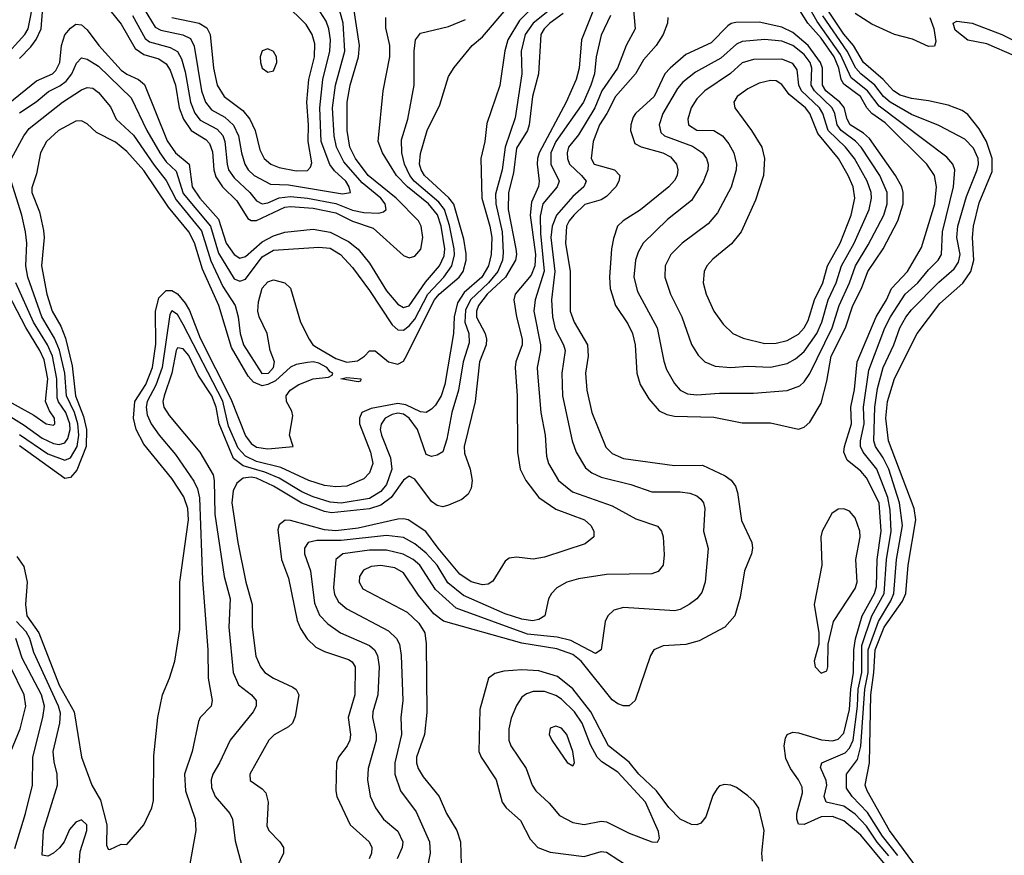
# Model space of a CAD drawing. Header units: inches. Extents: x 1308407 to 1441228, y 959628 to 1036311.
# Tile 138 of 256: x 1323151 to 1326639, y 1004322 to 1007282. Entities that reach past the tile are written whole.
import ezdxf

# ---------------------------------------------------------------- set-up
doc = ezdxf.new("R2010")
doc.units = ezdxf.units.IN
doc.header["$MEASUREMENT"] = 0
doc.layers.add('B3020', color=7, linetype='Continuous')

msp = doc.modelspace()

# ---------------------------------------------------------------- linework, layer by layer
at = {"layer": 'B3020', "color": 5}
for points, elevation in [([(1323121.9, 1006790), (1323164.9, 1006870), (1323183.9, 1006896.1), (1323302, 1006990), (1323370, 1007033.5), (1323390, 1007041.5), (1323410, 1007039.8), (1323430, 1007023.9), (1323472.8, 1006972.8), (1323492.9, 1006930), (1323553.2, 1006873.2), (1323626.5, 1006766.5), (1323670, 1006712.5), (1323704.4, 1006644.4), (1323794.4, 1006534.4), (1323827.8, 1006427.8), (1323870, 1006336.9), (1323913.5, 1006270), (1323924.6, 1006230), (1323931.4, 1006170), (1323943.9, 1006130), (1324008.6, 1006028.6), (1324031.6, 1006030), (1324049.6, 1006050), (1324052.9, 1006070), (1324037.7, 1006110), (1324027.6, 1006170), (1323998.4, 1006230), (1323994.5, 1006250), (1323996.9, 1006283.1), (1324010, 1006331.2), (1324030, 1006353.7), (1324050, 1006360.2), (1324090, 1006350.2), (1324110, 1006330.4), (1324145.8, 1006210), (1324175.5, 1006150), (1324189.5, 1006130), (1324201.6, 1006121.6), (1324270, 1006081.5), (1324310, 1006069.1), (1324346.9, 1006073.1), (1324372.6, 1006090), (1324390, 1006108.8), (1324410, 1006108.8), (1324456.9, 1006070), (1324490, 1006062), (1324510, 1006072.5), (1324516.5, 1006083.5), (1324620, 1006290), (1324636.3, 1006310), (1324707.8, 1006370), (1324721.4, 1006390), (1324731.7, 1006430), (1324732.6, 1006452.6), (1324724.1, 1006504.1), (1324688.1, 1006628.1), (1324670.9, 1006650.9), (1324585.2, 1006730), (1324572.3, 1006750), (1324566.9, 1006770), (1324570, 1006808.2), (1324593.7, 1006890), (1324639.4, 1006980.6), (1324670, 1007080.3), (1324690, 1007112.4), (1324753, 1007190), (1324790, 1007220.9), (1324950.7, 1007410)], 2640), ([(1323526.7, 1007426.7), (1323630, 1007255.8), (1323650, 1007244.7), (1323728.8, 1007228.8), (1323755.7, 1007215.7), (1323768.1, 1007188.1), (1323794.5, 1007030), (1323809.2, 1006990), (1323830, 1006963.2), (1323877, 1006937), (1323908, 1006908), (1323926.1, 1006870), (1323935.9, 1006810), (1323948.1, 1006770), (1323960.5, 1006750), (1323981.1, 1006730), (1324039.5, 1006699.5), (1324102.9, 1006697.1), (1324294.7, 1006665.3), (1324322.8, 1006670), (1324318.2, 1006690), (1324305.8, 1006710), (1324266.2, 1006746.2), (1324249.4, 1006769.4), (1324218.3, 1006850), (1324214.3, 1006970), (1324225, 1007070), (1324249.7, 1007170), (1324251.3, 1007210), (1324246.3, 1007250), (1324236.7, 1007276.7), (1324215.1, 1007310)], 2760), ([(1323090, 1007142.6), (1323169, 1007230), (1323180.8, 1007250), (1323202, 1007358)], 2740), ([(1323430, 1007366.6), (1323510, 1007266.2), (1323559.7, 1007179.7), (1323590, 1007159), (1323643.2, 1007143.2), (1323670, 1007126), (1323683.3, 1007103.3), (1323702.8, 1007050), (1323715.8, 1006970), (1323730.8, 1006930), (1323758.2, 1006890), (1323810, 1006857.3), (1323823.4, 1006843.4), (1323834.1, 1006814.1), (1323838.1, 1006750), (1323844.9, 1006724.9), (1323868.7, 1006690), (1323919.8, 1006639.8), (1323958.3, 1006578.3), (1323970, 1006570.8), (1323990, 1006570.3), (1324090, 1006618.2), (1324110, 1006620.5), (1324190, 1006614.6), (1324270, 1006597.7), (1324330, 1006567.9), (1324403, 1006543), (1324510, 1006446.7), (1324530, 1006438.3), (1324550, 1006444.6), (1324571.3, 1006468.7), (1324578.4, 1006510), (1324572.3, 1006550), (1324563.1, 1006570), (1324483.9, 1006650), (1324385.1, 1006730), (1324339.8, 1006790), (1324319.8, 1006830), (1324310.7, 1006890), (1324310.2, 1006990), (1324320.8, 1007050), (1324350.5, 1007150), (1324353.8, 1007190), (1324333, 1007330)], 2720), ([(1325320.8, 1007370), (1325330.5, 1007249.5), (1325299.5, 1007190), (1325267.9, 1007110), (1325212.4, 1007030), (1325188.3, 1006970), (1325130, 1006874.3), (1325095.3, 1006830), (1325090.1, 1006810), (1325090.8, 1006790), (1325098.9, 1006770), (1325140.3, 1006730), (1325156.8, 1006710), (1325155.5, 1006704.5), (1325149.6, 1006690), (1325110, 1006655.7), (1325052.5, 1006590), (1325036.9, 1006550), (1325032.3, 1006510), (1325046.9, 1006390), (1325035.1, 1006290), (1325037.7, 1006230), (1325047.3, 1006187.3), (1325076.9, 1006130), (1325082.7, 1006110), (1325071.4, 1006030), (1325074.1, 1005950), (1325107.7, 1005790), (1325121.5, 1005750), (1325154.5, 1005694.5), (1325176.9, 1005676.9), (1325210, 1005661.3), (1325315.5, 1005635.5), (1325390, 1005610.1), (1325489.9, 1005610.1), (1325524.8, 1005604.8), (1325550, 1005595.3), (1325563.8, 1005583.8), (1325573.4, 1005570), (1325578, 1005550), (1325573.6, 1005470), (1325589.4, 1005409.4), (1325579.4, 1005290), (1325567.2, 1005252.8), (1325549.6, 1005230.4), (1325522.7, 1005210), (1325490, 1005192.6), (1325471.6, 1005188.4), (1325290, 1005199.6), (1325255.3, 1005190), (1325233.8, 1005170), (1325225.2, 1005150), (1325210.1, 1005049.9), (1325190, 1005037.1), (1325103.3, 1005083.3), (1325054.5, 1005094.5), (1324950, 1005105.1), (1324697, 1005197), (1324623.5, 1005263.5), (1324568.1, 1005350), (1324544.8, 1005370), (1324509.3, 1005389.3), (1324450, 1005402.4), (1324390, 1005402.5), (1324295.6, 1005390), (1324270.1, 1005369.9), (1324262.4, 1005270), (1324266.1, 1005246.1), (1324280, 1005220), (1324310, 1005195.3), (1324456.9, 1005116.9), (1324485.8, 1005090), (1324496, 1005070), (1324502.5, 1005030), (1324507.5, 1004870), (1324500.8, 1004810), (1324503.3, 1004750), (1324479.5, 1004650), (1324480.1, 1004610), (1324499.6, 1004550), (1324555.6, 1004475.6), (1324602.9, 1004370), (1324604.8, 1004330), (1324592.5, 1004270)], 2760), ([(1323550, 1007296.9), (1323594.8, 1007214.8), (1323610, 1007203.9), (1323683.6, 1007183.6), (1323709.1, 1007169.1), (1323723.2, 1007143.2), (1323736.9, 1007096.9), (1323756, 1006990), (1323771, 1006951), (1323790, 1006925.5), (1323850, 1006894.1), (1323870, 1006871.5), (1323877.3, 1006850), (1323885, 1006770), (1323890.7, 1006750), (1323910, 1006721.8), (1323966.2, 1006670), (1323990, 1006640.6), (1324010.1, 1006630.1), (1324030, 1006633.6), (1324070, 1006651.2), (1324110, 1006655.8), (1324170.5, 1006649.5), (1324270, 1006630.5), (1324330, 1006606.9), (1324370, 1006598.6), (1324423.2, 1006596.8), (1324438.9, 1006601.1), (1324449.1, 1006610), (1324445.8, 1006630), (1324430.5, 1006650), (1324363.7, 1006703.7), (1324298.7, 1006778.7), (1324272.7, 1006830), (1324264.3, 1006870), (1324259.1, 1006970), (1324269.4, 1007050.6), (1324302.2, 1007170), (1324296, 1007270), (1324280.2, 1007330)], 2740), ([(1324971.8, 1007330), (1324920.9, 1007279.1), (1324879.7, 1007210), (1324868.9, 1007171.1), (1324851.3, 1007048.7), (1324805.4, 1006914.6), (1324798.7, 1006850), (1324783.7, 1006790), (1324787.2, 1006650), (1324816.6, 1006550), (1324822.8, 1006510), (1324820.3, 1006450), (1324811, 1006410), (1324788.2, 1006370), (1324724.9, 1006315.1), (1324701.3, 1006278.7), (1324690, 1006230), (1324687.5, 1006170), (1324657.1, 1005990), (1324643.8, 1005950), (1324623.5, 1005916.5), (1324610, 1005902), (1324590, 1005890.9), (1324570, 1005892.9), (1324518.3, 1005918.3), (1324490, 1005922), (1324395.8, 1005904.2), (1324362.3, 1005890), (1324354.4, 1005870), (1324354.9, 1005850), (1324393.3, 1005750), (1324401.2, 1005710), (1324390, 1005676.5), (1324370, 1005655.2), (1324310, 1005629.9), (1324270, 1005626.8), (1324230, 1005632.2), (1324174.6, 1005650), (1324075.8, 1005695.8), (1323990, 1005717.5), (1323950, 1005735.7), (1323924.6, 1005764.6), (1323890, 1005841.7), (1323870.3, 1005930.3), (1323730, 1006202.2), (1323710, 1006237.5), (1323690, 1006250.4), (1323682.5, 1006237.5), (1323655.8, 1006050), (1323632.5, 1005987.5), (1323602.1, 1005930), (1323598.4, 1005910), (1323602.4, 1005882.4), (1323616.2, 1005850), (1323644.3, 1005810), (1323702.2, 1005742.2), (1323767.7, 1005647.7), (1323780.2, 1005620.2), (1323787.9, 1005587.9), (1323798.1, 1005298.1), (1323816.9, 1005050), (1323817.7, 1004950), (1323832.5, 1004870), (1323829.1, 1004850), (1323790.2, 1004810), (1323784.1, 1004795.9), (1323761.9, 1004690), (1323734.8, 1004610), (1323737.6, 1004550), (1323772, 1004450), (1323775.1, 1004410), (1323750, 1004272.3)], 2640), ([(1325045.5, 1007330), (1324970, 1007269.4), (1324941.7, 1007230), (1324927.4, 1007170), (1324929.2, 1007090), (1324906.1, 1006933.9), (1324870.2, 1006830), (1324859.4, 1006750), (1324836.5, 1006663.5), (1324836.8, 1006630), (1324859.8, 1006530), (1324863.9, 1006456.1), (1324860.4, 1006430), (1324844.5, 1006390), (1324810.8, 1006350), (1324747.4, 1006290), (1324730, 1006252.8), (1324728.1, 1006210), (1324741.5, 1006170), (1324742.3, 1006137.7), (1324721.2, 1006070), (1324704.9, 1005970), (1324681.2, 1005890), (1324663.7, 1005796.3), (1324650, 1005751), (1324630, 1005739.4), (1324610, 1005734.6), (1324590, 1005742.3), (1324559.5, 1005830), (1324530.2, 1005870), (1324510, 1005884.6), (1324490, 1005888.4), (1324470, 1005883.9), (1324445, 1005870), (1324430.6, 1005849.4), (1324428, 1005830), (1324432.1, 1005810), (1324463.9, 1005730), (1324469.2, 1005690), (1324450, 1005635.2), (1324430, 1005611.1), (1324390, 1005586.3), (1324290, 1005569.6), (1324250, 1005572.9), (1324190, 1005591.5), (1324150, 1005609.5), (1324070, 1005658.2), (1324019.3, 1005679.3), (1323942.2, 1005702.2), (1323907.5, 1005727.5), (1323856.7, 1005850), (1323846.7, 1005910), (1323830.7, 1005950), (1323783.2, 1006023.2), (1323750, 1006092.6), (1323730, 1006116.6), (1323710, 1006119.6), (1323704.8, 1006110), (1323689.4, 1006030), (1323661.8, 1005950), (1323658.2, 1005930), (1323661.6, 1005910), (1323679.5, 1005879.5), (1323788.6, 1005750), (1323835.4, 1005670), (1323839.7, 1005650), (1323842.2, 1005530), (1323875.2, 1005310), (1323896.1, 1005230), (1323891.7, 1005130), (1323906.5, 1004970), (1323926, 1004926), (1323971.8, 1004890), (1323987.8, 1004870), (1323988.7, 1004850), (1323977.8, 1004830), (1323896.6, 1004730), (1323858.9, 1004650), (1323834.7, 1004610), (1323828.7, 1004590), (1323830, 1004562.4), (1323843.1, 1004530), (1323894.5, 1004470), (1323905, 1004450), (1323913.9, 1004373.9), (1323935.9, 1004290)], 2660), ([(1323690, 1007289.5), (1323785.8, 1007270), (1323813.3, 1007253.3), (1323825.3, 1007230), (1323836.6, 1007110), (1323850.5, 1007050), (1323875, 1007010), (1323940.5, 1006960.5), (1323965.9, 1006930), (1323984.6, 1006890), (1324001.5, 1006821.5), (1324016.3, 1006790), (1324040.2, 1006770), (1324070, 1006758.1), (1324130, 1006746.4), (1324170, 1006747.8), (1324180.8, 1006759.2), (1324185.6, 1006774.4), (1324172.6, 1006850), (1324174, 1006910), (1324168.1, 1006990), (1324174.9, 1007070), (1324195.4, 1007150), (1324195.9, 1007195.9), (1324187.2, 1007230), (1324165.2, 1007265.2), (1324090, 1007339.2)], 2780), ([(1326230, 1004319.8), (1326188.9, 1004368.9), (1326150, 1004425.7), (1326110, 1004468.4), (1326070, 1004495.9), (1326007.7, 1004510), (1326000.3, 1004530), (1326009.9, 1004570), (1326007.2, 1004587.2), (1325987.2, 1004632.8), (1325991.8, 1004650), (1326075, 1004685), (1326090, 1004701.1), (1326103, 1004730), (1326118.5, 1004850), (1326121.4, 1004910), (1326133.6, 1004970), (1326134.5, 1005065.5), (1326170, 1005170), (1326213, 1005250), (1326221.4, 1005370), (1326237.6, 1005470), (1326234.8, 1005545.2), (1326226.4, 1005590), (1326187.7, 1005690), (1326138.5, 1005750), (1326129.4, 1005770), (1326129.2, 1005790), (1326142.7, 1005850), (1326139.7, 1005910), (1326159, 1006041), (1326215.9, 1006190), (1326236.1, 1006230), (1326288, 1006310), (1326332.4, 1006350), (1326370, 1006396.3), (1326405, 1006430), (1326416.2, 1006450), (1326419.4, 1006530), (1326459.2, 1006690), (1326464, 1006750), (1326456.4, 1006770), (1326435.5, 1006795.5), (1326195.4, 1006975.4), (1326154.3, 1007030), (1326096.3, 1007076.3), (1326058.9, 1007159), (1325975.7, 1007275.7), (1325938.7, 1007338.7)], 2760), ([(1326401.3, 1004181.3), (1326232.1, 1004410), (1326152.4, 1004550), (1326145.7, 1004570), (1326160.9, 1004650), (1326165.3, 1004890), (1326176.6, 1004970), (1326180.9, 1005050), (1326212.6, 1005130), (1326277.5, 1005222.5), (1326289.7, 1005250), (1326298.2, 1005350), (1326325, 1005510), (1326319.6, 1005550), (1326228.8, 1005790), (1326219.5, 1005870), (1326225.4, 1005930), (1326250, 1006010.9), (1326330.4, 1006170), (1326410, 1006276.3), (1326491.6, 1006348.4), (1326519.9, 1006390), (1326531, 1006430), (1326525.5, 1006510), (1326529.7, 1006550), (1326550, 1006632.7), (1326595.8, 1006744.2), (1326595.3, 1006790), (1326576.1, 1006850), (1326550, 1006894.8), (1326510, 1006945.6), (1326490, 1006960.8), (1326439.4, 1006979.4), (1326370, 1006995), (1326310, 1007002.3), (1326270, 1007015.1), (1326245.9, 1007030), (1326209.6, 1007069.6), (1326140, 1007130), (1326104, 1007190), (1326070, 1007230.4), (1326006.1, 1007326.1)], 2720), ([(1323110, 1006983.4), (1323210, 1007065.2), (1323266.6, 1007090), (1323278.6, 1007101.4), (1323292.2, 1007130), (1323298.3, 1007190), (1323310, 1007227.8), (1323330, 1007252.5), (1323350, 1007265.8), (1323370, 1007263.3), (1323390, 1007246.2), (1323430.7, 1007190.7), (1323510, 1007103.3), (1323530, 1007088.8), (1323571.6, 1007070), (1323592.2, 1007052.2), (1323673, 1006853), (1323702.4, 1006810), (1323750.5, 1006770.5), (1323762, 1006690), (1323788.3, 1006650), (1323854.7, 1006574.8), (1323881.8, 1006490), (1323910, 1006450.1), (1323930, 1006437.2), (1323950, 1006442.7), (1324010, 1006495.2), (1324050, 1006516.7), (1324090, 1006529.5), (1324190, 1006539.8), (1324250, 1006529.6), (1324315.7, 1006495.7), (1324350, 1006469.4), (1324390, 1006419.4), (1324450, 1006321.1), (1324490, 1006274.5), (1324510, 1006262.9), (1324530, 1006268.1), (1324588.1, 1006351.9), (1324638.3, 1006410), (1324654.3, 1006445.7), (1324656.8, 1006470), (1324643.4, 1006550), (1324630.3, 1006590.3), (1324598.7, 1006630), (1324524.8, 1006690), (1324486, 1006730), (1324435.3, 1006810), (1324420.9, 1006850), (1324438.2, 1007030), (1324462.4, 1007150), (1324461.4, 1007190), (1324447.3, 1007252.7), (1324447.2, 1007290)], 2680), ([(1323150, 1007144.1), (1323190, 1007185.5), (1323208.5, 1007211.5), (1323226.3, 1007250), (1323231.9, 1007310)], 2720), ([(1325075.6, 1007304.4), (1325028.5, 1007270), (1325008.5, 1007250), (1324997, 1007230), (1324988.5, 1007090), (1324967.8, 1007010), (1324955.2, 1006910), (1324949.3, 1006890), (1324910, 1006826.5), (1324900, 1006740), (1324882, 1006670), (1324881.3, 1006610), (1324908.5, 1006470), (1324910.9, 1006450), (1324907.2, 1006430), (1324871.3, 1006370), (1324806.9, 1006310), (1324776.5, 1006270), (1324768.6, 1006250), (1324768.6, 1006228.6), (1324799.4, 1006170), (1324804.1, 1006150), (1324803.2, 1006130), (1324779.1, 1006070), (1324764, 1005930), (1324725.2, 1005770), (1324726.7, 1005746.7), (1324746.3, 1005690), (1324754.1, 1005650), (1324750, 1005622), (1324739.2, 1005600.8), (1324717.4, 1005582.6), (1324670, 1005562.9), (1324650, 1005556.5), (1324630, 1005561.1), (1324610, 1005575.9), (1324550, 1005654.9), (1324530, 1005665.5), (1324510, 1005651.4), (1324467.1, 1005590), (1324430, 1005562.4), (1324390, 1005549), (1324255.7, 1005535.7), (1324230, 1005539.9), (1324150, 1005569.4), (1324050.2, 1005630.2), (1323990, 1005657.7), (1323970, 1005661.2), (1323942.5, 1005657.5), (1323920.2, 1005639.8), (1323906.9, 1005613.1), (1323901.8, 1005570), (1323923, 1005430), (1323951.9, 1005290), (1323974.6, 1005210), (1323973.8, 1005130), (1323987.5, 1005027.5), (1324003.6, 1004990), (1324019.4, 1004970), (1324049.2, 1004950), (1324117.9, 1004917.9), (1324129.6, 1004909.6), (1324138.9, 1004890), (1324126.1, 1004813.9), (1324116.8, 1004790), (1324102.8, 1004777.2), (1324051.6, 1004748.4), (1324033.6, 1004730), (1323966, 1004610), (1323966.5, 1004586.5), (1324010, 1004557.4), (1324023.1, 1004543.1), (1324030.6, 1004510.6), (1324025.9, 1004425.9), (1324032.8, 1004410), (1324072.4, 1004370), (1324085.2, 1004350), (1324084.7, 1004330), (1324067.3, 1004292.7)], 2680), ([(1325183.1, 1007316.9), (1325141.2, 1007210), (1325132, 1007110), (1325121.4, 1007070), (1325086.7, 1006990), (1324991.2, 1006810), (1324984.8, 1006790), (1324983.4, 1006770), (1324991.4, 1006710), (1324989, 1006691), (1324964.1, 1006635.9), (1324959.3, 1006590), (1324977.6, 1006450), (1324976.1, 1006410), (1324962.9, 1006377.1), (1324906.1, 1006310), (1324900.9, 1006290), (1324910.1, 1006230), (1324930.9, 1006150), (1324930.1, 1006129.9), (1324907.9, 1006070), (1324905.3, 1006050), (1324913.5, 1005950), (1324913.7, 1005750), (1324923.6, 1005690), (1324943.4, 1005650), (1324989.2, 1005589.2), (1325050, 1005548.5), (1325151.8, 1005510), (1325173.7, 1005490), (1325184.9, 1005470), (1325184.6, 1005450), (1325154.1, 1005425.9), (1325010, 1005377.6), (1324970, 1005371.1), (1324910, 1005378.4), (1324884.9, 1005375.1), (1324870, 1005364.2), (1324826.4, 1005293.6), (1324810, 1005282.9), (1324790, 1005280.5), (1324750, 1005290.8), (1324710, 1005318.5), (1324632.8, 1005410), (1324589.5, 1005469.5), (1324526.2, 1005510), (1324510, 1005514.1), (1324490, 1005512.2), (1324350, 1005480.7), (1324270, 1005471), (1324230, 1005475.1), (1324110, 1005507.6), (1324091.1, 1005508.9), (1324070, 1005492.7), (1324065.4, 1005474.6), (1324078.6, 1005370), (1324103.2, 1005303.2), (1324133.3, 1005153.3), (1324145, 1005125), (1324169.1, 1005089.1), (1324199.9, 1005059.9), (1324230, 1005043.5), (1324315.2, 1005015.2), (1324327.8, 1005007.8), (1324339.6, 1004990), (1324338, 1004890), (1324314.5, 1004810), (1324322.3, 1004750), (1324320.1, 1004730), (1324311.2, 1004710), (1324279.8, 1004670), (1324273, 1004650), (1324270.1, 1004550), (1324273.9, 1004530), (1324321.7, 1004430), (1324388.7, 1004370), (1324397.9, 1004350), (1324396.4, 1004330), (1324388.4, 1004310)], 2720), ([(1325243.3, 1007296.7), (1325210, 1007227.4), (1325192.8, 1007150), (1325187, 1007090), (1325174.2, 1007050), (1325148.3, 1006990), (1325050, 1006850.6), (1325032.6, 1006810), (1325032.3, 1006770), (1325061.5, 1006710), (1325055.2, 1006690), (1325004.3, 1006630), (1324994.4, 1006585.6), (1324995.8, 1006524.2), (1325008.7, 1006391.3), (1324976.7, 1006290), (1324972, 1006250), (1324995.7, 1006130), (1324996.1, 1006110), (1324983.8, 1006050), (1324985.1, 1006030), (1324996.5, 1005890), (1325012, 1005810), (1325016.4, 1005736.4), (1325024, 1005710), (1325059.8, 1005650), (1325109.3, 1005610), (1325250, 1005560.3), (1325333.8, 1005513.8), (1325410, 1005487.6), (1325424.7, 1005470), (1325430.1, 1005450.1), (1325433.7, 1005386.3), (1325430, 1005349.6), (1325412.8, 1005327.2), (1325390, 1005318.9), (1325230, 1005316.6), (1325130, 1005301.1), (1325088.8, 1005290), (1325052.9, 1005270), (1325034, 1005250), (1325024.4, 1005230), (1325011.4, 1005170), (1324990, 1005157), (1324967.3, 1005152.7), (1324930, 1005158.6), (1324870, 1005177.2), (1324722.6, 1005242.6), (1324667, 1005287), (1324629.1, 1005350), (1324590, 1005392.6), (1324550, 1005425.4), (1324510, 1005447.4), (1324450, 1005454.8), (1324290, 1005437.5), (1324202.8, 1005437.2), (1324172.3, 1005430), (1324160.1, 1005410), (1324160.1, 1005390), (1324180.3, 1005330), (1324195.1, 1005215.1), (1324212.2, 1005172.2), (1324241.6, 1005141.6), (1324286.7, 1005110), (1324390, 1005065.2), (1324407.6, 1005050), (1324418.4, 1005030), (1324424.4, 1004990), (1324419.6, 1004890), (1324402.1, 1004830), (1324400.8, 1004810), (1324413.7, 1004750), (1324413.7, 1004730), (1324385.6, 1004630), (1324382.6, 1004590), (1324392, 1004532), (1324411.4, 1004490), (1324439.4, 1004450), (1324490, 1004407.9), (1324508.1, 1004370), (1324505.9, 1004350), (1324487.6, 1004310)], 2740), ([(1325446.9, 1007290), (1325445.2, 1007270), (1325430.5, 1007230), (1325405.4, 1007190), (1325360.8, 1007139.3), (1325331.8, 1007090), (1325261.2, 1007010), (1325230.8, 1006949.2), (1325205, 1006910), (1325182.6, 1006850), (1325174.9, 1006790), (1325186.3, 1006770), (1325258, 1006750), (1325276.8, 1006730), (1325273.5, 1006710), (1325262.2, 1006690), (1325230, 1006655.9), (1325210, 1006643.7), (1325152.5, 1006627.5), (1325113.8, 1006590), (1325096.7, 1006570), (1325087.6, 1006550), (1325084.4, 1006490), (1325100.7, 1006390), (1325100.6, 1006250), (1325114.5, 1006210), (1325162.2, 1006130), (1325164.4, 1006090), (1325155.6, 1006030), (1325159.2, 1005970), (1325177.9, 1005890), (1325227.6, 1005767.5), (1325250, 1005745.4), (1325290, 1005727.4), (1325470, 1005703.4), (1325570, 1005704.4), (1325650, 1005665.9), (1325671.1, 1005651.1), (1325686, 1005630), (1325693.2, 1005606.8), (1325707.9, 1005507.9), (1325743.8, 1005430), (1325747, 1005410), (1325743.2, 1005390), (1325718.3, 1005330), (1325703.4, 1005236.6), (1325683.5, 1005170), (1325649.1, 1005130), (1325557.8, 1005082.2), (1325510, 1005069.3), (1325430, 1005063.5), (1325397.6, 1005050), (1325384.9, 1005030), (1325330.9, 1004870), (1325310, 1004851.7), (1325290, 1004851.2), (1325270, 1004858.8), (1325250, 1004873.3), (1325139.5, 1005010), (1325110, 1005032.9), (1325053.1, 1005053.1), (1324930, 1005073), (1324651.7, 1005151.7), (1324617.6, 1005177.6), (1324563.9, 1005243.9), (1324510, 1005322.3), (1324480.1, 1005340.1), (1324430, 1005349.2), (1324395.2, 1005344.8), (1324368, 1005332), (1324354.2, 1005310), (1324352.7, 1005290), (1324366.3, 1005266.3), (1324522.9, 1005182.9), (1324564.9, 1005144.9), (1324585.7, 1005110), (1324590.8, 1005070.7), (1324592.6, 1004827.4), (1324584.1, 1004750), (1324556.5, 1004670), (1324556.3, 1004650), (1324562.1, 1004630), (1324579.6, 1004599.6), (1324637.1, 1004530), (1324663.1, 1004470), (1324699, 1004410), (1324712.3, 1004370), (1324714.5, 1004290)], 2780), ([(1326216.4, 1004290), (1326130, 1004394), (1326070, 1004444.7), (1326030, 1004459), (1325990, 1004458), (1325930, 1004431.2), (1325910, 1004432.8), (1325903.3, 1004450), (1325903.7, 1004470), (1325923.9, 1004543.9), (1325923.1, 1004563.1), (1325909.9, 1004590), (1325880.8, 1004630), (1325864.5, 1004664.5), (1325858.8, 1004710), (1325863.3, 1004736.7), (1325870, 1004750.2), (1325890, 1004758), (1325910, 1004756.3), (1325990.7, 1004730.7), (1326030, 1004727.1), (1326050, 1004733.9), (1326070, 1004755.3), (1326090, 1004838.5), (1326094.7, 1004910), (1326104.9, 1004970), (1326105.2, 1005050), (1326111.1, 1005088.9), (1326135.4, 1005170), (1326178.7, 1005250), (1326186.1, 1005273.9), (1326187.8, 1005370), (1326202.6, 1005470), (1326195.7, 1005570), (1326150, 1005659.7), (1326130, 1005683.1), (1326082.1, 1005722.1), (1326070.3, 1005750), (1326072.1, 1005770), (1326097, 1005850), (1326095, 1005910), (1326107.6, 1005972.4), (1326117.6, 1006070), (1326184.5, 1006230), (1326220.9, 1006290), (1326239.2, 1006330), (1326295.3, 1006390), (1326345, 1006475), (1326392.1, 1006630), (1326399, 1006690), (1326391, 1006730), (1326364, 1006770), (1326216.4, 1006916.4), (1326169.1, 1006950), (1326152, 1006970), (1326129, 1007010), (1326070, 1007053.9), (1326060.2, 1007070), (1326052.1, 1007110), (1326036.5, 1007150), (1325990, 1007217), (1325943, 1007270), (1325914.4, 1007314.4)], 2780), ([(1326261.2, 1004321.2), (1326207.5, 1004390), (1326154.2, 1004474.2), (1326099.4, 1004530), (1326079.6, 1004559.6), (1326079.9, 1004610), (1326118.4, 1004661.6), (1326130.8, 1004709.2), (1326144.7, 1004910), (1326156, 1004970), (1326156.4, 1005050), (1326192.9, 1005150), (1326237.1, 1005222.9), (1326247.5, 1005250), (1326256.3, 1005370), (1326277.5, 1005490), (1326267.1, 1005570), (1326230, 1005690), (1326210, 1005729.9), (1326182.8, 1005770), (1326176.5, 1005790), (1326180.2, 1005910), (1326190, 1005975.2), (1326209.9, 1006050), (1326247.6, 1006130), (1326268.6, 1006190), (1326290, 1006228.2), (1326310, 1006254.3), (1326407.2, 1006352.8), (1326461.1, 1006398.9), (1326476.9, 1006423.1), (1326482.2, 1006450), (1326470.2, 1006510), (1326474.6, 1006550), (1326504.3, 1006655.7), (1326542.6, 1006750), (1326547.3, 1006770), (1326545.9, 1006790), (1326530, 1006827.4), (1326498.4, 1006858.4), (1326406.8, 1006906.8), (1326310, 1006946.4), (1326234.7, 1006990), (1326211.2, 1007010), (1326179.5, 1007050), (1326129.9, 1007089.9), (1326112.9, 1007110), (1326082.6, 1007170), (1325995.7, 1007295.7)], 2740), ([(1326375.1, 1007290), (1326389.4, 1007250.6), (1326395.6, 1007204.4), (1326391.7, 1007188.3), (1326370, 1007186.8), (1326313.3, 1007213.3), (1326250, 1007229.8), (1326170, 1007265.7), (1326110, 1007303.6)], 2680), ([(1323150, 1006951.8), (1323209.3, 1006990.7), (1323252.1, 1007027.9), (1323292.4, 1007047.6), (1323315.6, 1007064.4), (1323335.7, 1007090), (1323352.1, 1007127.9), (1323370, 1007146.9), (1323390, 1007142.3), (1323430, 1007117.9), (1323545.1, 1007005), (1323601.3, 1006890), (1323646.9, 1006810), (1323670, 1006778.9), (1323705.4, 1006745.4), (1323730, 1006666.8), (1323826.2, 1006550), (1323854.8, 1006454.8), (1323910, 1006363.8), (1323930, 1006355.4), (1323950, 1006363.3), (1324010, 1006442), (1324050, 1006465.7), (1324210, 1006476.1), (1324250, 1006473), (1324287.5, 1006450), (1324330, 1006404.1), (1324390, 1006322.5), (1324470, 1006200.6), (1324490, 1006182.9), (1324510, 1006182.7), (1324530, 1006197.7), (1324550, 1006221.2), (1324596.1, 1006310), (1324653.7, 1006370), (1324681.4, 1006410), (1324691.5, 1006448.5), (1324689.8, 1006470), (1324673.4, 1006553.4), (1324655.8, 1006610), (1324635.9, 1006635.9), (1324548.6, 1006710), (1324532.4, 1006730), (1324514.1, 1006770), (1324504.8, 1006810), (1324503.2, 1006856.8), (1324526, 1006930), (1324548.6, 1007050), (1324547.8, 1007170), (1324552.5, 1007210), (1324570, 1007234.1), (1324670, 1007258.3), (1324730, 1007282.8)], 2660), ([(1323140.7, 1005380.7), (1323165.6, 1005345.6), (1323177.4, 1005290), (1323171.1, 1005210), (1323175.8, 1005170), (1323218.2, 1005110), (1323290, 1004924.8), (1323344, 1004830), (1323369.9, 1004670), (1323405.8, 1004570), (1323437.2, 1004517.2), (1323459.8, 1004430), (1323458, 1004358), (1323464.1, 1004344.1), (1323470, 1004342.7), (1323510, 1004361.2), (1323530, 1004360.9), (1323590.2, 1004430), (1323619.2, 1004490), (1323624, 1004516), (1323625.5, 1004674.5), (1323639.8, 1004810), (1323657, 1004890), (1323681.8, 1004950), (1323700.2, 1005010), (1323717.5, 1005122.5), (1323717.7, 1005290), (1323748.7, 1005510), (1323746.7, 1005550), (1323732.4, 1005592.4), (1323690, 1005656.6), (1323590, 1005778.4), (1323563.5, 1005830), (1323553.5, 1005870), (1323558, 1005930), (1323597.2, 1005990), (1323621.6, 1006050), (1323632.4, 1006132.4), (1323631.7, 1006248.3), (1323643.1, 1006296.9), (1323670, 1006323), (1323690, 1006323), (1323710, 1006310.3), (1323737.3, 1006277.3), (1323751.7, 1006251.7), (1323790, 1006153.8), (1323898.7, 1005938.7), (1323950, 1005808), (1323970, 1005781.3), (1323990, 1005767.7), (1324030, 1005761.8), (1324118.8, 1005770), (1324106.4, 1005810), (1324118.7, 1005878.7), (1324115.1, 1005895.1), (1324096.3, 1005930), (1324094.9, 1005950), (1324108.9, 1005970), (1324139.5, 1005990), (1324190, 1006009.8), (1324244.7, 1006015.3), (1324257.4, 1006022.6), (1324260.4, 1006030), (1324250, 1006034.3), (1324238.6, 1006050), (1324210, 1006064.9), (1324190, 1006069.6), (1324170, 1006067.6), (1324130, 1006060.7), (1324110, 1006051.4), (1324056.7, 1006003.3), (1324030.2, 1005989.8), (1324010, 1005985.4), (1323978.4, 1005998.4), (1323959.8, 1006019.8), (1323901, 1006121), (1323856.3, 1006270), (1323797.9, 1006397.9), (1323770, 1006491.5), (1323750, 1006530.1), (1323678.3, 1006618.3), (1323590, 1006747.2), (1323530, 1006815.6), (1323490, 1006847.6), (1323422.2, 1006882.2), (1323390, 1006912.7), (1323370, 1006923.8), (1323350, 1006923), (1323288.2, 1006890), (1323245.3, 1006850), (1323224.7, 1006810), (1323210, 1006736.4), (1323193.1, 1006686.9), (1323193, 1006670), (1323220.9, 1006600.9), (1323235.2, 1006535.2), (1323237.2, 1006510), (1323228.1, 1006410), (1323246.4, 1006310), (1323265.9, 1006250), (1323296.6, 1006196.6), (1323313.3, 1006153.3), (1323336.1, 1006056.1), (1323347.9, 1005950), (1323376.9, 1005876.9), (1323386.8, 1005830), (1323386.3, 1005770), (1323353.2, 1005686.8), (1323330, 1005659.9), (1323310, 1005657.3), (1323150, 1005772.3)], 2620), ([(1323150, 1005813.2), (1323250, 1005744.5), (1323310, 1005721.4), (1323330, 1005730.1), (1323353.7, 1005770), (1323360.1, 1005810), (1323356.8, 1005850), (1323344.8, 1005890), (1323316, 1005950), (1323310.1, 1006030.1), (1323291.8, 1006111.8), (1323273.9, 1006153.9), (1323229.4, 1006230), (1323179.6, 1006370), (1323171.7, 1006410), (1323175.4, 1006490), (1323171.4, 1006530), (1323157.7, 1006590), (1323119.9, 1006710)], 2640), ([(1323067.6, 1005907.6), (1323166.1, 1005846.1), (1323230, 1005800), (1323270, 1005781), (1323290, 1005777.1), (1323310, 1005783.2), (1323321, 1005799), (1323329.3, 1005830), (1323328.3, 1005850), (1323313.7, 1005890), (1323288, 1005928), (1323283, 1005943), (1323282.6, 1006010), (1323267.2, 1006090), (1323248.5, 1006130), (1323199.8, 1006210), (1323136.9, 1006350)], 2660), ([(1323090, 1005942.7), (1323201, 1005881), (1323244, 1005850), (1323270, 1005845.9), (1323274.5, 1005850), (1323274.2, 1005870), (1323255.9, 1005895.9), (1323241.5, 1005930), (1323250, 1006010), (1323237, 1006077), (1323222.4, 1006110), (1323171.8, 1006191.8), (1323110.4, 1006310)], 2680), ([(1323354, 1004190), (1323364.2, 1004335.8), (1323388.4, 1004410), (1323388.5, 1004430), (1323370, 1004448), (1323350, 1004439.9), (1323326.8, 1004413.2), (1323307.9, 1004370), (1323291.8, 1004348.2), (1323270, 1004329.5), (1323250, 1004319.5), (1323230, 1004322.9), (1323235.2, 1004410), (1323284, 1004570), (1323283.8, 1004610), (1323272.6, 1004652.6), (1323268.9, 1004690), (1323292.2, 1004790), (1323294.7, 1004825.3), (1323287.5, 1004850), (1323200.1, 1005040.1), (1323186, 1005090), (1323173.3, 1005113.3), (1323139.3, 1005150)], 2640), ([(1323133.8, 1004346.2), (1323170.7, 1004470), (1323196.1, 1004570), (1323196.6, 1004670), (1323232.9, 1004810), (1323238.5, 1004850), (1323227.2, 1004890), (1323159.8, 1005019.8), (1323137.2, 1005090)], 2660), ([(1323111.3, 1004670), (1323152.5, 1004770), (1323172.1, 1004850), (1323165.9, 1004890), (1323118.3, 1004990)], 2680), ([(1325781.5, 1004301.5), (1325779.6, 1004330), (1325788.2, 1004410), (1325768.8, 1004488.8), (1325752.3, 1004512.3), (1325730, 1004532.9), (1325690, 1004561.8), (1325670, 1004570.8), (1325647.1, 1004572.9), (1325630, 1004568.2), (1325621.4, 1004558.6), (1325606.3, 1004533.7), (1325581.2, 1004458.8), (1325563.5, 1004436.5), (1325550, 1004429.8), (1325530, 1004430.7), (1325490, 1004450.5), (1325450, 1004491.1), (1325406.7, 1004550), (1325344.2, 1004610), (1325310, 1004651.9), (1325236.5, 1004710), (1325174.3, 1004830), (1325110, 1004911.5), (1325055.3, 1004955.3), (1324990, 1004975.5), (1324930, 1004979.4), (1324866.1, 1004973.9), (1324833.6, 1004966.4), (1324811.1, 1004950), (1324781.1, 1004838.9), (1324777.5, 1004690), (1324785.1, 1004670), (1324838.7, 1004590), (1324860.1, 1004510), (1324873.7, 1004490), (1324924.9, 1004444.9), (1324958.9, 1004378.9), (1324986.4, 1004350), (1325030, 1004333.4), (1325150, 1004318.3), (1325210, 1004335.7), (1325230, 1004332.8), (1325316.5, 1004276.5)], 2820)]:
    msp.add_lwpolyline(points, dxfattribs=dict(at, elevation=elevation))
for points, elevation in [([(1325770, 1007272.6), (1325687.8, 1007272.2), (1325671.4, 1007268.6), (1325659.7, 1007260.3), (1325600.4, 1007199.6), (1325510, 1007158.5), (1325455.1, 1007110), (1325436.2, 1007090), (1325398.1, 1007010), (1325332, 1006950), (1325323.8, 1006936.2), (1325315.6, 1006910), (1325314.8, 1006890), (1325330, 1006843.7), (1325351.7, 1006831.7), (1325428.6, 1006810), (1325455.8, 1006795.8), (1325477, 1006770), (1325482.1, 1006750), (1325479.3, 1006730), (1325470, 1006711.9), (1325450.1, 1006690), (1325350, 1006608.8), (1325287.9, 1006570), (1325268.4, 1006550), (1325253.7, 1006506.3), (1325247.4, 1006470), (1325240.1, 1006370), (1325242.3, 1006330), (1325261.5, 1006270), (1325305.2, 1006205.2), (1325322.1, 1006170), (1325331, 1006130), (1325336.6, 1006030), (1325348.4, 1005990), (1325379, 1005939), (1325416.1, 1005896.1), (1325443, 1005883), (1325470, 1005877.6), (1325610, 1005873.6), (1325710, 1005854.2), (1325810, 1005853.8), (1325910, 1005831.3), (1325930, 1005838.6), (1325950, 1005856.9), (1325990, 1005924.2), (1326010, 1006001.7), (1326025.2, 1006090), (1326075.9, 1006190), (1326102.1, 1006270), (1326132.6, 1006330), (1326155.5, 1006390), (1326209, 1006470), (1326261.8, 1006570), (1326280.2, 1006630), (1326280.7, 1006670), (1326275.4, 1006690), (1326253.5, 1006730), (1326160.8, 1006860.8), (1326140.3, 1006880.3), (1326092.1, 1006910), (1326081.7, 1006930), (1326071.2, 1006971.2), (1326056.1, 1006990), (1326006, 1007030), (1325994.7, 1007050), (1325995.2, 1007110), (1325988, 1007130), (1325944.4, 1007190), (1325890, 1007237), (1325850, 1007255.7)], 2820), ([(1326830, 1006948.7), (1326810, 1006954), (1326750, 1007009.6), (1326719.4, 1007110), (1326697.7, 1007137.7), (1326674.3, 1007154.3), (1326576.4, 1007196.4), (1326509.3, 1007209.3), (1326464.9, 1007244.9), (1326458, 1007270), (1326470, 1007276.2), (1326524.5, 1007270), (1326630.1, 1007230), (1326710, 1007189.4), (1326751.4, 1007150), (1326812.2, 1007050), (1326819.1, 1007030), (1326818.8, 1007010), (1326832.1, 1006972.1)], 2680), ([(1325790, 1007211.8), (1325710, 1007204.6), (1325690, 1007195.6), (1325634.3, 1007145.7), (1325544.4, 1007095.6), (1325499.4, 1007060.5), (1325481.4, 1007038.6), (1325428.5, 1006950), (1325416.3, 1006910), (1325422.2, 1006882.2), (1325434.7, 1006870), (1325533.9, 1006833.9), (1325569.5, 1006810), (1325584, 1006790), (1325589.1, 1006770), (1325588.1, 1006750), (1325572.4, 1006707.6), (1325530, 1006641.7), (1325445.8, 1006574.2), (1325359.8, 1006490), (1325341.9, 1006458.1), (1325332.7, 1006430), (1325325.8, 1006370), (1325339.2, 1006319.2), (1325408.6, 1006190), (1325432.4, 1006072.4), (1325442.5, 1006042.5), (1325470, 1005993.4), (1325490, 1005969.5), (1325516.9, 1005956.9), (1325550, 1005953.4), (1325630, 1005959.4), (1325750, 1005959.1), (1325870, 1005969), (1325914.5, 1005985.5), (1325930, 1005999.1), (1325950, 1006028.5), (1326029.3, 1006190), (1326053.8, 1006270), (1326090.4, 1006350), (1326111, 1006410), (1326156.1, 1006483.9), (1326211.7, 1006590), (1326224, 1006630), (1326223.2, 1006670), (1326197.3, 1006730), (1326131.7, 1006830), (1326111.8, 1006851.8), (1326060.2, 1006890), (1326046.5, 1006910), (1326038, 1006950), (1326028.9, 1006970), (1325966.1, 1007030), (1325954.7, 1007050), (1325956.6, 1007110), (1325950.6, 1007130), (1325930, 1007158.3), (1325890, 1007190.5), (1325850, 1007205.6)], 2840), ([(1324030, 1007178.7), (1324010, 1007171.1), (1324002.6, 1007150), (1324003.2, 1007130), (1324010, 1007110.5), (1324030, 1007096.5), (1324050, 1007100.3), (1324062, 1007130), (1324059.8, 1007150), (1324050, 1007169.6)], 2820), ([(1325850, 1007142.5), (1325750, 1007140.9), (1325710, 1007128.9), (1325668.7, 1007091.3), (1325578.3, 1007030), (1325550, 1007002), (1325529.1, 1006970), (1325517.9, 1006930), (1325520.5, 1006910), (1325550, 1006890.1), (1325610, 1006889.6), (1325640.5, 1006870), (1325662.6, 1006842.6), (1325680.1, 1006810), (1325689.5, 1006770.5), (1325689.1, 1006750), (1325671.6, 1006688.4), (1325622.6, 1006597.4), (1325590, 1006558.4), (1325497.8, 1006490), (1325456.8, 1006450), (1325437.5, 1006410), (1325435.8, 1006370), (1325455.8, 1006310), (1325496.8, 1006230), (1325530, 1006131.6), (1325554, 1006094), (1325577.8, 1006070), (1325614.1, 1006054.1), (1325670, 1006050.1), (1325730, 1006054.6), (1325810, 1006050.9), (1325870, 1006063.7), (1325899.5, 1006080.5), (1325930, 1006107.2), (1325974.1, 1006170), (1325992, 1006210), (1326014.2, 1006290), (1326042.9, 1006350), (1326061.9, 1006410), (1326106.8, 1006490), (1326159.8, 1006610), (1326168.2, 1006650), (1326166.8, 1006670), (1326153, 1006710), (1326107.5, 1006790), (1326075.7, 1006830), (1326015.3, 1006890), (1325996.4, 1006950), (1325984.5, 1006970), (1325920.7, 1007030), (1325911.1, 1007050), (1325904.9, 1007104.9), (1325890, 1007126.2)], 2860), ([(1325810, 1007067), (1325770, 1007056.7), (1325730, 1007036.7), (1325692.9, 1007010), (1325680.2, 1006990), (1325683.8, 1006970), (1325743.6, 1006890), (1325779.6, 1006830), (1325789.1, 1006790), (1325786, 1006730), (1325757.3, 1006642.7), (1325706.8, 1006530), (1325672.3, 1006487.7), (1325605.8, 1006434.2), (1325585, 1006410), (1325575.2, 1006390), (1325571.7, 1006350), (1325583, 1006310), (1325610.2, 1006250), (1325642.9, 1006202.9), (1325676.5, 1006170), (1325713.6, 1006153.6), (1325790, 1006135), (1325830, 1006136), (1325870, 1006145.7), (1325910, 1006168), (1325930, 1006190.6), (1325944, 1006216), (1325966.2, 1006290), (1325995.4, 1006350), (1326012.5, 1006410), (1326057.1, 1006490), (1326096.7, 1006590), (1326109.6, 1006650), (1326103.5, 1006690), (1326085.9, 1006730), (1326051.4, 1006790), (1325978.6, 1006878.6), (1325949.4, 1006950), (1325934, 1006970), (1325877, 1007017), (1325850, 1007051.9), (1325830, 1007065.6)], 2880), ([(1324350, 1005999.3), (1324288.7, 1006010), (1324310, 1006014.7), (1324359.1, 1006010), (1324358, 1006002)], 2620), ([(1326070, 1005548.9), (1326050, 1005548.6), (1326027.3, 1005532.7), (1325993.7, 1005470), (1325988.7, 1005450), (1325992.3, 1005350), (1325965.1, 1005210), (1325981.5, 1005110), (1325981.7, 1005070), (1325964.9, 1005010), (1325969, 1004990), (1325990, 1004967.8), (1326010, 1004975.5), (1326014, 1004990), (1326014.5, 1005070), (1326034.1, 1005150), (1326110, 1005267.5), (1326117.7, 1005290), (1326112.8, 1005370), (1326128.4, 1005450), (1326126.8, 1005470), (1326110, 1005517.2), (1326090, 1005541.1)], 2820), ([(1325010, 1004902.9), (1324970, 1004902.6), (1324946.1, 1004893.9), (1324930, 1004881.8), (1324910, 1004852.6), (1324892.1, 1004807.9), (1324883.6, 1004770), (1324883.5, 1004730), (1324890.1, 1004710), (1324945.1, 1004630), (1324965.5, 1004570), (1324978.6, 1004550), (1325026.8, 1004506.8), (1325063, 1004463), (1325110, 1004438), (1325150, 1004430.8), (1325210, 1004443.6), (1325230, 1004440.4), (1325310, 1004400.8), (1325389.6, 1004370.4), (1325410, 1004369), (1325417.4, 1004382.6), (1325413.9, 1004406.1), (1325367.5, 1004510), (1325270, 1004616.2), (1325213.2, 1004653.2), (1325196.4, 1004670), (1325173.1, 1004713.1), (1325143.8, 1004790), (1325116.6, 1004830), (1325070, 1004874.9), (1325050, 1004887.7)], 2840), ([(1325050, 1004779.8), (1325030, 1004772.6), (1325025.8, 1004750), (1325035.2, 1004730), (1325090, 1004650.6), (1325110, 1004639.1), (1325116.3, 1004650), (1325110.7, 1004689.3), (1325088.7, 1004750), (1325070, 1004773)], 2860)]:
    msp.add_lwpolyline(points, close=True, dxfattribs=dict(at, elevation=elevation))

doc.saveas('drawing.dxf')
